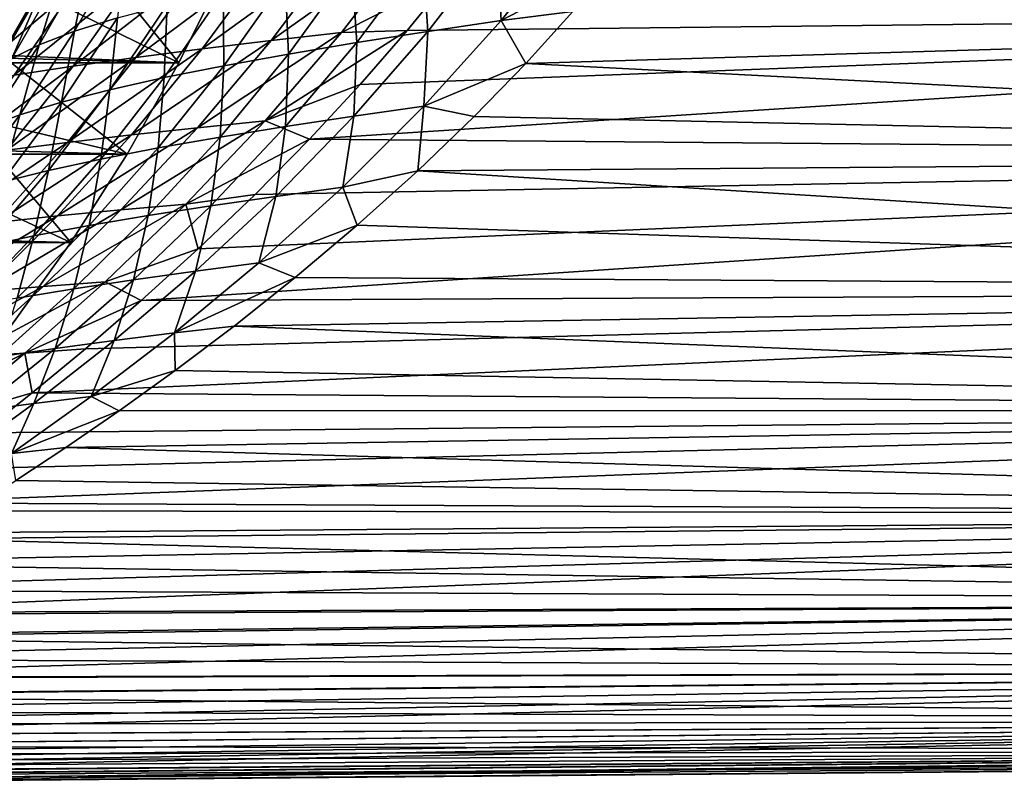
# Model space of a CAD drawing. Header units: metres. Extents: x -25 to 70, y -235 to 25.
# Tile 50 of 89: x 20 to 33, y -21 to -11. Entities that reach past the tile are written whole.
import ezdxf

# ---------------------------------------------------------------- set-up
doc = ezdxf.new("R2010")
doc.units = ezdxf.units.M
doc.layers.add('solid_10481012', color=7, linetype='CONTINUOUS')

msp = doc.modelspace()

# ---------------------------------------------------------------- linework, layer by layer
at = {"layer": 'solid_10481012'}
for points in [[(20.976313, -10.12164, 58.954617), (20.540585, -10.958255, 59.233902), (22.397039, -11.874133)], [(20.976313, -10.12164, 58.954617), (22.397039, -11.874133), (23.00703, -10.6442)], [(26.559839, -10.297205, 68.858559), (27.554012, -10.142735, 69.144646), (26.615364, -11.322109, 69.791542)], [(26.615364, -11.322109, 69.791542), (27.554012, -10.142735, 69.144646), (28.121138, -10.534995, 69.604301)], [(21.694298, -10.303293, 63.475674), (21.02984, -11.460983, 63.935711), (21.225471, -10.48841, 62.469246)], [(21.590794, -11.285913, 64.892632), (21.02984, -11.460983, 63.935711), (21.694298, -10.303293, 63.475674)], [(23.60376, -11.584401, 106.395744), (24.52582, -11.479198, 106.100449), (25.465052, -10.26228, 106.786171)], [(23.60376, -11.584401, 106.395744), (25.465052, -10.26228, 106.786171), (24.508986, -10.382828, 107.053917)], [(25.465052, -10.26228, 106.786171), (24.52582, -11.479198, 106.100449), (25.95425, -10.755632, 106.289513)], [(26.559839, -10.297205, 68.858559), (25.658276, -11.464714, 69.478348), (25.59112, -10.454626, 68.454712)], [(26.559839, -10.297205, 68.858559), (26.615364, -11.322109, 69.791542), (25.658276, -11.464714, 69.478348)], [(24.508986, -10.382828, 107.053917), (23.575048, -10.506339, 107.429764), (22.702595, -11.692915, 106.796051)], [(23.60376, -11.584401, 106.395744), (24.508986, -10.382828, 107.053917), (22.702595, -11.692915, 106.796051)], [(21.225471, -10.48841, 62.469246), (20.567286, -11.638981, 62.923553), (20.865503, -10.6761, 61.421799)], [(21.02984, -11.460983, 63.935711), (20.567286, -11.638981, 62.923553), (21.225471, -10.48841, 62.469246)], [(23.575048, -10.506339, 107.429764), (22.67618, -10.632813, 107.909874), (21.834536, -11.804739, 107.297607)], [(22.702595, -11.692915, 106.796051), (23.575048, -10.506339, 107.429764), (21.834536, -11.804739, 107.297607)], [(25.59112, -10.454626, 68.454712), (24.725309, -11.610615, 69.050613), (24.662706, -10.614996, 67.937668)], [(25.658276, -11.464714, 69.478348), (24.725309, -11.610615, 69.050613), (25.59112, -10.454626, 68.454712)], [(26.615364, -11.322109, 69.791542), (28.121138, -10.534995, 69.604301), (27.557829, -11.202178, 69.997009)], [(22.397039, -11.874133), (-22.397039, -11.874133), (-23.00703, -10.6442)], [(23.00703, -10.6442), (22.397039, -11.874133), (-23.00703, -10.6442)], [(20.865503, -10.6761, 61.421799), (20.208551, -11.819902, 61.871296), (20.618042, -10.86636, 60.350323)], [(20.567286, -11.638981, 62.923553), (20.208551, -11.819902, 61.871296), (20.865503, -10.6761, 61.421799)], [(22.67618, -10.632813, 107.909874), (21.824215, -10.762247, 108.488586), (21.010763, -11.91987, 107.894928)], [(21.834536, -11.804739, 107.297607), (22.67618, -10.632813, 107.909874), (21.010763, -11.91987, 107.894928)], [(24.662706, -10.614996, 67.937668), (23.830542, -11.75981, 68.512764), (23.788105, -10.778314, 67.314056)], [(24.725309, -11.610615, 69.050613), (23.830542, -11.75981, 68.512764), (24.662706, -10.614996, 67.937668)], [(21.824215, -10.762247, 108.488586), (21.028955, -10.894639, 109.158791), (20.240534, -12.038305, 108.5811)], [(21.010763, -11.91987, 107.894928), (21.824215, -10.762247, 108.488586), (20.240534, -12.038305, 108.5811)], [(23.788105, -10.778314, 67.314056), (22.986769, -11.912299, 67.871262), (22.978392, -10.944574, 66.592255)], [(23.830542, -11.75981, 68.512764), (22.986769, -11.912299, 67.871262), (23.788105, -10.778314, 67.314056)], [(24.52582, -11.479198, 106.100449), (25.386572, -11.451097, 105.868202), (25.95425, -10.755632, 106.289513)], [(50.402424, -11.174974, 105.784874), (25.95425, -10.755632, 106.289513), (25.386572, -11.451097, 105.868202)], [(21.028955, -10.894639, 109.158791), (20.298868, -11.029984, 109.912399), (19.531845, -12.16004, 109.348259)], [(20.240534, -12.038305, 108.5811), (21.028955, -10.894639, 109.158791), (19.531845, -12.16004, 109.348259)], [(20.618042, -10.86636, 60.350323), (19.957109, -12.003744, 60.795521), (20.072624, -11.772491, 59.539635)], [(20.208551, -11.819902, 61.871296), (19.957109, -12.003744, 60.795521), (20.618042, -10.86636, 60.350323)], [(20.618042, -10.86636, 60.350323), (20.072624, -11.772491, 59.539635), (20.540585, -10.958255, 59.233902)], [(20.540585, -10.958255, 59.233902), (20.072624, -11.772491, 59.539635), (22.397039, -11.874133)], [(22.978392, -10.944574, 66.592255), (22.204489, -12.068077, 67.134239), (22.24304, -11.113776, 65.781761)], [(22.986769, -11.912299, 67.871262), (22.204489, -12.068077, 67.134239), (22.978392, -10.944574, 66.592255)], [(22.24304, -11.113776, 65.781761), (21.492678, -12.227139, 66.310921), (21.590794, -11.285913, 64.892632)], [(22.204489, -12.068077, 67.134239), (21.492678, -12.227139, 66.310921), (22.24304, -11.113776, 65.781761)], [(50.402424, -11.174974, 105.784874), (24.771732, -12.157019, 105.402153), (24.106934, -12.873885, 104.886017)], [(50.402424, -13.095983, 104.421844), (50.402424, -11.174974, 105.784874), (24.106934, -12.873885, 104.886017)], [(50.402424, -11.174974, 105.784874), (25.386572, -11.451097, 105.868202), (24.771732, -12.157019, 105.402153)], [(26.615364, -11.322109, 69.791542), (27.557829, -11.202178, 69.997009), (26.941397, -11.882249, 70.431938)], [(50.402424, -11.174974, 70.215126), (26.941397, -11.882249, 70.431938), (27.557829, -11.202178, 69.997009)], [(50.402424, -11.174974, 70.215126), (50.402424, -13.095983, 71.578156), (26.941397, -11.882249, 70.431938)], [(21.590794, -11.285913, 64.892632), (20.859619, -12.389482, 65.411079), (21.02984, -11.460983, 63.935711)], [(21.492678, -12.227139, 66.310921), (20.859619, -12.389482, 65.411079), (21.590794, -11.285913, 64.892632)], [(25.605465, -12.444238, 70.502922), (26.615364, -11.322109, 69.791542), (26.941397, -11.882249, 70.431938)], [(25.658276, -11.464714, 69.478348), (26.615364, -11.322109, 69.791542), (25.605465, -12.444238, 70.502922)], [(21.02984, -11.460983, 63.935711), (20.31307, -12.555102, 64.445267), (20.567286, -11.638981, 62.923553)], [(20.859619, -12.389482, 65.411079), (20.31307, -12.555102, 64.445267), (21.02984, -11.460983, 63.935711)], [(23.526773, -12.635532, 105.344177), (24.771732, -12.157019, 105.402153), (25.386572, -11.451097, 105.868202)], [(24.52582, -11.479198, 106.100449), (23.526773, -12.635532, 105.344177), (25.386572, -11.451097, 105.868202)], [(25.658276, -11.464714, 69.478348), (25.605465, -12.444238, 70.502922), (24.688822, -12.574862, 70.160019)], [(25.658276, -11.464714, 69.478348), (24.688822, -12.574862, 70.160019), (24.725309, -11.610615, 69.050613)], [(23.60376, -11.584401, 106.395744), (22.702595, -11.692915, 106.796051), (21.774405, -12.819216, 106.096237)], [(22.640799, -12.72555, 105.669411), (23.60376, -11.584401, 106.395744), (21.774405, -12.819216, 106.096237)], [(22.640799, -12.72555, 105.669411), (23.526773, -12.635532, 105.344177), (24.52582, -11.479198, 106.100449)], [(22.640799, -12.72555, 105.669411), (24.52582, -11.479198, 106.100449), (23.60376, -11.584401, 106.395744)], [(20.567286, -11.638981, 62.923553), (19.859764, -12.723993, 63.425659), (20.208551, -11.819902, 61.871296)], [(20.31307, -12.555102, 64.445267), (19.859764, -12.723993, 63.425659), (20.567286, -11.638981, 62.923553)], [(22.702595, -11.692915, 106.796051), (21.834536, -11.804739, 107.297607), (20.93903, -12.91653, 106.621025)], [(21.774405, -12.819216, 106.096237), (22.702595, -11.692915, 106.796051), (20.93903, -12.91653, 106.621025)], [(24.725309, -11.610615, 69.050613), (23.794886, -12.709119, 69.706093), (23.830542, -11.75981, 68.512764)], [(24.688822, -12.574862, 70.160019), (23.794886, -12.709119, 69.706093), (24.725309, -11.610615, 69.050613)], [(20.072624, -11.772491, 59.539635), (19.574108, -12.562449, 59.872459), (21.721331, -13.069289)], [(20.072624, -11.772491, 59.539635), (21.721331, -13.069289), (22.397039, -11.874133)], [(21.834536, -11.804739, 107.297607), (21.010763, -11.91987, 107.894928), (20.145149, -13.017489, 107.238457)], [(20.93903, -12.91653, 106.621025), (21.834536, -11.804739, 107.297607), (20.145149, -13.017489, 107.238457)], [(23.830542, -11.75981, 68.512764), (22.936903, -12.847008, 69.145447), (22.986769, -11.912299, 67.871262)], [(23.794886, -12.709119, 69.706093), (22.936903, -12.847008, 69.145447), (23.830542, -11.75981, 68.512764)], [(21.721331, -13.069289), (-21.721331, -13.069289), (-22.397039, -11.874133)], [(22.397039, -11.874133), (21.721331, -13.069289), (-22.397039, -11.874133)], [(21.010763, -11.91987, 107.894928), (20.240534, -12.038305, 108.5811), (19.401443, -13.12209, 107.941826)], [(20.145149, -13.017489, 107.238457), (21.010763, -11.91987, 107.894928), (19.401443, -13.12209, 107.941826)], [(22.986769, -11.912299, 67.871262), (22.126917, -12.988526, 68.484314), (22.204489, -12.068077, 67.134239)], [(22.936903, -12.847008, 69.145447), (22.126917, -12.988526, 68.484314), (22.986769, -11.912299, 67.871262)], [(25.605465, -12.444238, 70.502922), (26.941397, -11.882249, 70.431938), (26.265049, -12.578065, 70.915878)], [(50.402424, -13.095983, 71.578156), (26.265049, -12.578065, 70.915878), (26.941397, -11.882249, 70.431938)], [(22.204489, -12.068077, 67.134239), (21.374807, -13.133671, 67.730576), (21.492678, -12.227139, 66.310921)], [(22.126917, -12.988526, 68.484314), (21.374807, -13.133671, 67.730576), (22.204489, -12.068077, 67.134239)], [(21.492678, -12.227139, 66.310921), (20.689022, -13.282437, 66.893166), (20.859619, -12.389482, 65.411079)], [(21.374807, -13.133671, 67.730576), (20.689022, -13.282437, 66.893166), (21.492678, -12.227139, 66.310921)], [(23.526773, -12.635532, 105.344177), (24.106934, -12.873885, 104.886017), (24.771732, -12.157019, 105.402153)], [(20.859619, -12.389482, 65.411079), (20.077358, -13.434819, 65.98156), (20.31307, -12.555102, 64.445267)], [(20.689022, -13.282437, 66.893166), (20.077358, -13.434819, 65.98156), (20.859619, -12.389482, 65.411079)], [(24.542002, -13.502925, 71.271912), (25.605465, -12.444238, 70.502922), (25.523842, -13.289943, 71.455307)], [(24.688822, -12.574862, 70.160019), (25.605465, -12.444238, 70.502922), (24.542002, -13.502925, 71.271912)], [(25.605465, -12.444238, 70.502922), (26.265049, -12.578065, 70.915878), (25.523842, -13.289943, 71.455307)], [(19.574108, -12.562449, 59.872459), (19.045757, -13.327907, 60.233715), (20.981876, -14.22615)], [(20.31307, -12.555102, 64.445267), (19.547112, -13.590813, 65.005943), (19.859764, -12.723993, 63.425659)], [(20.077358, -13.434819, 65.98156), (19.547112, -13.590813, 65.005943), (20.31307, -12.555102, 64.445267)], [(19.574108, -12.562449, 59.872459), (20.981876, -14.22615), (21.721331, -13.069289)], [(21.638454, -13.800388, 104.881248), (22.487547, -13.725051, 104.524467), (23.526773, -12.635532, 105.344177)], [(21.638454, -13.800388, 104.881248), (23.526773, -12.635532, 105.344177), (22.640799, -12.72555, 105.669411)], [(23.526773, -12.635532, 105.344177), (22.487547, -13.725051, 104.524467), (24.106934, -12.873885, 104.886017)], [(24.688822, -12.574862, 70.160019), (24.542002, -13.502925, 71.271912), (23.667578, -13.62233, 70.897644)], [(24.688822, -12.574862, 70.160019), (23.667578, -13.62233, 70.897644), (23.794886, -12.709119, 69.706093)], [(50.402424, -13.095983, 71.578156), (25.523842, -13.289943, 71.455307), (26.265049, -12.578065, 70.915878)], [(22.640799, -12.72555, 105.669411), (21.774405, -12.819216, 106.096237), (20.807558, -13.879704, 105.335915)], [(21.638454, -13.800388, 104.881248), (22.640799, -12.72555, 105.669411), (20.807558, -13.879704, 105.335915)], [(23.794886, -12.709119, 69.706093), (22.814371, -13.745696, 70.416176), (22.936903, -12.847008, 69.145447)], [(23.667578, -13.62233, 70.897644), (22.814371, -13.745696, 70.416176), (23.794886, -12.709119, 69.706093)], [(21.774405, -12.819216, 106.096237), (20.93903, -12.91653, 106.621025), (20.005491, -13.962995, 105.884949)], [(20.807558, -13.879704, 105.335915), (21.774405, -12.819216, 106.096237), (20.005491, -13.962995, 105.884949)], [(22.936903, -12.847008, 69.145447), (21.994761, -13.873021, 69.831635), (22.126917, -12.988526, 68.484314)], [(22.814371, -13.745696, 70.416176), (21.994761, -13.873021, 69.831635), (22.936903, -12.847008, 69.145447)], [(22.487547, -13.725051, 104.524467), (23.393871, -13.59742, 104.317131), (24.106934, -12.873885, 104.886017)], [(50.402424, -13.095983, 104.421844), (24.106934, -12.873885, 104.886017), (23.393871, -13.59742, 104.317131)], [(20.93903, -12.91653, 106.621025), (20.145149, -13.017489, 107.238457), (19.241991, -14.050259, 106.523239)], [(20.005491, -13.962995, 105.884949), (20.93903, -12.91653, 106.621025), (19.241991, -14.050259, 106.523239)], [(22.126917, -12.988526, 68.484314), (21.219999, -14.004303, 69.15004), (21.374807, -13.133671, 67.730576)], [(21.994761, -13.873021, 69.831635), (21.219999, -14.004303, 69.15004), (22.126917, -12.988526, 68.484314)], [(20.981876, -14.22615), (-20.981876, -14.22615), (-21.721331, -13.069289)], [(21.721331, -13.069289), (20.981876, -14.22615), (-21.721331, -13.069289)], [(21.374807, -13.133671, 67.730576), (20.499317, -14.139538, 68.379005), (20.689022, -13.282437, 66.893166)], [(21.219999, -14.004303, 69.15004), (20.499317, -14.139538, 68.379005), (21.374807, -13.133671, 67.730576)], [(50.402424, -13.095983, 104.421844), (22.650984, -14.30866, 103.705933), (21.902084, -14.987823, 103.068413)], [(50.402424, -14.852301, 102.852303), (50.402424, -13.095983, 104.421844), (21.902084, -14.987823, 103.068413)], [(50.402424, -13.095983, 104.421844), (23.393871, -13.59742, 104.317131), (22.650984, -14.30866, 103.705933)], [(50.402424, -13.095983, 71.578156), (50.402424, -14.852301, 73.147697), (25.523842, -13.289943, 71.455307)], [(19.045757, -13.327907, 60.233715), (20.180984, -15.341129), (20.981876, -14.22615)], [(20.689022, -13.282437, 66.893166), (19.840607, -14.278721, 67.527138), (20.077358, -13.434819, 65.98156)], [(20.499317, -14.139538, 68.379005), (19.840607, -14.278721, 67.527138), (20.689022, -13.282437, 66.893166)], [(24.542002, -13.502925, 71.271912), (25.523842, -13.289943, 71.455307), (24.733515, -13.999961, 72.04245)], [(50.402424, -14.852301, 73.147697), (24.733515, -13.999961, 72.04245), (25.523842, -13.289943, 71.455307)], [(23.445139, -14.493358, 72.090027), (24.542002, -13.502925, 71.271912), (24.733515, -13.999961, 72.04245)], [(23.667578, -13.62233, 70.897644), (24.542002, -13.502925, 71.271912), (23.445139, -14.493358, 72.090027)], [(22.487547, -13.725051, 104.524467), (22.650984, -14.30866, 103.705933), (23.393871, -13.59742, 104.317131)], [(23.667578, -13.62233, 70.897644), (23.445139, -14.493358, 72.090027), (22.613234, -14.60248, 71.683655)], [(23.667578, -13.62233, 70.897644), (22.613234, -14.60248, 71.683655), (22.814371, -13.745696, 70.416176)], [(20.617352, -14.802057, 104.039574), (21.430071, -14.740708, 103.650536), (22.487547, -13.725051, 104.524467)], [(20.617352, -14.802057, 104.039574), (22.487547, -13.725051, 104.524467), (21.638454, -13.800388, 104.881248)], [(22.487547, -13.725051, 104.524467), (21.430071, -14.740708, 103.650536), (22.650984, -14.30866, 103.705933)], [(22.814371, -13.745696, 70.416176), (21.801003, -14.715878, 71.174164), (21.994761, -13.873021, 69.831635)], [(22.613234, -14.60248, 71.683655), (21.801003, -14.715878, 71.174164), (22.814371, -13.745696, 70.416176)], [(20.807558, -13.879704, 105.335915), (20.005491, -13.962995, 105.884949), (19.052002, -14.937639, 105.09594)], [(19.821398, -14.867702, 104.522499), (20.807558, -13.879704, 105.335915), (19.052002, -14.937639, 105.09594)], [(21.638454, -13.800388, 104.881248), (20.807558, -13.879704, 105.335915), (19.821398, -14.867702, 104.522499)], [(20.617352, -14.802057, 104.039574), (21.638454, -13.800388, 104.881248), (19.821398, -14.867702, 104.522499)], [(21.994761, -13.873021, 69.831635), (21.019922, -14.833554, 70.565529), (21.219999, -14.004303, 69.15004)], [(21.801003, -14.715878, 71.174164), (21.019922, -14.833554, 70.565529), (21.994761, -13.873021, 69.831635)], [(21.219999, -14.004303, 69.15004), (20.280424, -14.955503, 69.863533), (20.499317, -14.139538, 68.379005)], [(21.019922, -14.833554, 70.565529), (20.280424, -14.955503, 69.863533), (21.219999, -14.004303, 69.15004)], [(23.445139, -14.493358, 72.090027), (24.733515, -13.999961, 72.04245), (23.921516, -14.684555, 72.660278)], [(50.402424, -14.852301, 73.147697), (23.921516, -14.684555, 72.660278), (24.733515, -13.999961, 72.04245)], [(20.499317, -14.139538, 68.379005), (19.591066, -15.08172, 69.075485), (19.840607, -14.278721, 67.527138)], [(20.280424, -14.955503, 69.863533), (19.591066, -15.08172, 69.075485), (20.499317, -14.139538, 68.379005)], [(20.981876, -14.22615), (20.180984, -15.341129), (-20.981876, -14.22615)], [(21.430071, -14.740708, 103.650536), (21.902084, -14.987823, 103.068413), (22.650984, -14.30866, 103.705933)], [(22.338552, -15.408778, 72.945747), (23.445139, -14.493358, 72.090027), (23.921516, -14.684555, 72.660278)], [(22.613234, -14.60248, 71.683655), (23.445139, -14.493358, 72.090027), (22.338552, -15.408778, 72.945747)], [(22.613234, -14.60248, 71.683655), (22.338552, -15.408778, 72.945747), (21.547846, -15.508814, 72.507607)], [(22.613234, -14.60248, 71.683655), (21.547846, -15.508814, 72.507607), (21.801003, -14.715878, 71.174164)], [(22.338552, -15.408778, 72.945747), (23.921516, -14.684555, 72.660278), (23.119015, -15.322355, 73.287216)], [(50.402424, -14.852301, 73.147697), (23.119015, -15.322355, 73.287216), (23.921516, -14.684555, 72.660278)], [(20.617352, -14.802057, 104.039574), (19.821398, -14.867702, 104.522499), (18.838253, -15.775817, 103.666901)], [(19.601276, -15.722741, 103.156395), (20.617352, -14.802057, 104.039574), (18.838253, -15.775817, 103.666901)], [(19.601276, -15.722741, 103.156395), (20.379601, -15.674267, 102.735504), (21.430071, -14.740708, 103.650536)], [(19.601276, -15.722741, 103.156395), (21.430071, -14.740708, 103.650536), (20.617352, -14.802057, 104.039574)], [(21.430071, -14.740708, 103.650536), (20.379601, -15.674267, 102.735504), (21.902084, -14.987823, 103.068413)], [(21.801003, -14.715878, 71.174164), (20.775232, -15.613432, 71.970711), (21.019922, -14.833554, 70.565529)], [(21.547846, -15.508814, 72.507607), (20.775232, -15.613432, 71.970711), (21.801003, -14.715878, 71.174164)], [(21.019922, -14.833554, 70.565529), (20.03126, -15.722631, 71.338852), (20.280424, -14.955503, 69.863533)], [(20.775232, -15.613432, 71.970711), (20.03126, -15.722631, 71.338852), (21.019922, -14.833554, 70.565529)], [(50.402424, -14.852301, 102.852303), (21.17264, -15.617412, 102.424248), (20.475794, -16.192616, 101.784782)], [(50.402424, -16.421843, 101.095985), (50.402424, -14.852301, 102.852303), (20.475794, -16.192616, 101.784782)], [(50.402424, -14.852301, 102.852303), (21.902084, -14.987823, 103.068413), (21.17264, -15.617412, 102.424248)], [(50.402424, -14.852301, 73.147697), (50.402424, -16.421843, 74.904015), (23.119015, -15.322355, 73.287216)], [(20.379601, -15.674267, 102.735504), (21.17264, -15.617412, 102.424248), (21.902084, -14.987823, 103.068413)], [(22.338552, -15.408778, 72.945747), (23.119015, -15.322355, 73.287216), (22.347557, -15.903421, 73.907173)], [(50.402424, -16.421843, 74.904015), (22.347557, -15.903421, 73.907173), (23.119015, -15.322355, 73.287216)], [(21.249081, -16.241575, 73.823715), (22.338552, -15.408778, 72.945747), (22.347557, -15.903421, 73.907173)], [(21.547846, -15.508814, 72.507607), (22.338552, -15.408778, 72.945747), (21.249081, -16.241575, 73.823715)], [(21.547846, -15.508814, 72.507607), (21.249081, -16.241575, 73.823715), (20.496672, -16.333992, 73.355309)], [(21.547846, -15.508814, 72.507607), (20.496672, -16.333992, 73.355309), (20.775232, -15.613432, 71.970711)], [(18.615204, -16.555641, 102.248047), (19.362154, -16.518711, 101.796585), (20.379601, -15.674267, 102.735504)], [(18.615204, -16.555641, 102.248047), (20.379601, -15.674267, 102.735504), (19.601276, -15.722741, 103.156395)], [(20.379601, -15.674267, 102.735504), (19.362154, -16.518711, 101.796585), (20.475794, -16.192616, 101.784782)], [(20.775232, -15.613432, 71.970711), (19.76075, -16.431282, 72.792755), (20.03126, -15.722631, 71.338852)], [(20.496672, -16.333992, 73.355309), (19.76075, -16.431282, 72.792755), (20.775232, -15.613432, 71.970711)], [(20.379601, -15.674267, 102.735504), (20.475794, -16.192616, 101.784782), (21.17264, -15.617412, 102.424248)], [(21.249081, -16.241575, 73.823715), (22.347557, -15.903421, 73.907173), (21.613115, -16.430563, 74.51535)], [(50.402424, -16.421843, 74.904015), (21.613115, -16.430563, 74.51535), (22.347557, -15.903421, 73.907173)], [(19.362154, -16.518711, 101.796585), (19.814119, -16.71727, 101.152931), (20.475794, -16.192616, 101.784782)], [(50.402424, -16.421843, 101.095985), (20.475794, -16.192616, 101.784782), (19.814119, -16.71727, 101.152931)], [(20.2033, -16.986828, 74.706657), (21.249081, -16.241575, 73.823715), (21.613115, -16.430563, 74.51535)], [(20.496672, -16.333992, 73.355309), (21.249081, -16.241575, 73.823715), (20.2033, -16.986828, 74.706657)], [(20.496672, -16.333992, 73.355309), (20.2033, -16.986828, 74.706657), (19.485094, -17.073027, 74.210419)], [(20.496672, -16.333992, 73.355309), (19.485094, -17.073027, 74.210419), (19.76075, -16.431282, 72.792755)], [(50.402424, -16.421843, 101.095985), (19.187979, -17.196033, 100.529793), (18.597017, -17.633272, 99.915802)], [(50.402424, -17.78487, 99.174973), (50.402424, -16.421843, 101.095985), (18.597017, -17.633272, 99.915802)], [(50.402424, -16.421843, 101.095985), (19.814119, -16.71727, 101.152931), (19.187979, -17.196033, 100.529793)], [(20.2033, -16.986828, 74.706657), (21.613115, -16.430563, 74.51535), (20.917698, -16.908609, 75.109848)], [(50.402424, -16.421843, 74.904015), (20.917698, -16.908609, 75.109848), (21.613115, -16.430563, 74.51535)], [(50.402424, -16.421843, 74.904015), (50.402424, -17.78487, 76.825027), (20.917698, -16.908609, 75.109848)], [(20.2033, -16.986828, 74.706657), (20.917698, -16.908609, 75.109848), (20.262144, -17.342133, 75.6894)], [(50.402424, -17.78487, 76.825027), (20.262144, -17.342133, 75.6894), (20.917698, -16.908609, 75.109848)], [(50.402424, -17.78487, 76.825027), (19.642191, -17.737995, 76.257172), (20.262144, -17.342133, 75.6894)], [(50.402424, -17.78487, 99.174973), (18.597017, -17.633272, 99.915802), (18.038324, -18.034477, 99.308578)], [(50.402424, -17.78487, 99.174973), (16.997904, -18.752569, 98.092278), (16.50699, -19.079088, 97.470154)], [(50.402424, -18.924244, 97.113434), (50.402424, -17.78487, 99.174973), (16.50699, -19.079088, 97.470154)], [(50.402424, -17.78487, 99.174973), (17.507072, -18.405695, 98.702995), (16.997904, -18.752569, 98.092278)], [(50.402424, -17.78487, 99.174973), (18.038324, -18.034477, 99.308578), (17.507072, -18.405695, 98.702995)], [(50.402424, -17.78487, 76.825027), (19.048895, -18.104824, 76.821167), (19.642191, -17.737995, 76.257172)], [(50.402424, -17.78487, 76.825027), (50.402424, -18.924244, 78.886566), (19.048895, -18.104824, 76.821167)], [(50.402424, -18.924244, 78.886566), (18.472162, -18.450792, 77.391823), (19.048895, -18.104824, 76.821167)], [(50.402424, -18.924244, 78.886566), (17.903444, -18.782267, 77.979881), (18.472162, -18.450792, 77.391823)], [(50.402424, -18.924244, 78.886566), (17.341829, -19.100618, 78.589821), (17.903444, -18.782267, 77.979881)], [(50.402424, -18.924244, 97.113434), (15.591314, -19.668125, 96.197609), (15.179434, -19.925009, 95.561951)], [(50.402424, -19.825632, 94.937286), (50.402424, -18.924244, 97.113434), (15.179434, -19.925009, 95.561951)], [(50.402424, -18.924244, 97.113434), (16.035891, -19.385315, 96.836296), (15.591314, -19.668125, 96.197609)], [(50.402424, -18.924244, 97.113434), (16.50699, -19.079088, 97.470154), (16.035891, -19.385315, 96.836296)], [(50.402424, -18.924244, 78.886566), (16.796692, -19.401501, 79.215385), (17.341829, -19.100618, 78.589821)], [(50.402424, -18.924244, 78.886566), (50.402424, -19.825632, 81.062714), (16.796692, -19.401501, 79.215385)], [(50.402424, -19.825632, 81.062714), (16.278774, -19.68025, 79.847206), (16.796692, -19.401501, 79.215385)], [(50.402424, -19.825632, 81.062714), (15.796875, -19.933558, 80.475861), (16.278774, -19.68025, 79.847206)], [(50.402424, -19.825632, 94.937286), (14.169669, -20.535664, 93.731606), (13.90715, -20.690254, 93.155174)], [(50.402424, -20.477703, 92.673904), (50.402424, -19.825632, 94.937286), (13.90715, -20.690254, 93.155174)], [(50.402424, -19.825632, 94.937286), (14.468399, -20.3577, 94.325943), (14.169669, -20.535664, 93.731606)], [(50.402424, -19.825632, 94.937286), (14.804688, -20.15469, 94.936638), (14.468399, -20.3577, 94.325943)], [(50.402424, -19.825632, 94.937286), (15.179434, -19.925009, 95.561951), (14.804688, -20.15469, 94.936638)], [(50.402424, -19.825632, 81.062714), (15.356226, -20.160109, 81.093964), (15.796875, -19.933558, 80.475861)], [(50.402424, -19.825632, 81.062714), (50.402424, -20.477703, 83.326096), (15.356226, -20.160109, 81.093964)], [(50.402424, -20.477703, 83.326096), (14.958437, -20.360407, 81.69722), (15.356226, -20.160109, 81.093964)], [(50.402424, -20.477703, 83.326096), (14.603945, -20.535471, 82.281822), (14.958437, -20.360407, 81.69722)], [(50.402424, -20.477703, 92.673904), (13.178622, -21.113176, 91.027771), (13.065208, -21.179487, 90.530838)], [(50.402424, -20.872255, 90.351738), (50.402424, -20.477703, 92.673904), (13.065208, -21.179487, 90.530838)], [(50.402424, -20.477703, 92.673904), (13.317292, -21.032778, 91.536133), (13.178622, -21.113176, 91.027771)], [(50.402424, -20.477703, 92.673904), (13.483333, -20.936756, 92.058624), (13.317292, -21.032778, 91.536133)], [(50.402424, -20.477703, 92.673904), (13.679139, -20.823261, 92.597725), (13.483333, -20.936756, 92.058624)], [(50.402424, -20.477703, 92.673904), (13.90715, -20.690254, 93.155174), (13.679139, -20.823261, 92.597725)], [(50.402424, -20.477703, 83.326096), (14.019011, -20.817051, 83.387932), (14.291911, -20.686831, 82.844978)], [(50.402424, -20.477703, 83.326096), (50.402424, -20.872255, 85.648262), (14.019011, -20.817051, 83.387932)], [(50.402424, -20.477703, 83.326096), (14.291911, -20.686831, 82.844978), (14.603945, -20.535471, 82.281822)], [(50.402424, -20.872255, 90.351738), (12.863059, -21.303782, 89.095428), (12.834632, -21.33144, 88.177032)], [(50.402424, -21.004326, 88), (50.402424, -20.872255, 90.351738), (12.834632, -21.33144, 88.177032)], [(50.402424, -20.872255, 90.351738), (12.975524, -21.232819, 90.043678), (12.863059, -21.303782, 89.095428)], [(50.402424, -20.872255, 90.351738), (13.065208, -21.179487, 90.530838), (12.975524, -21.232819, 90.043678)], [(50.402424, -20.872255, 85.648262), (13.122874, -21.225241, 85.892036), (13.248013, -21.17115, 85.41346)], [(50.402424, -20.872255, 85.648262), (50.402424, -21.004326, 88), (13.122874, -21.225241, 85.892036)], [(50.402424, -20.872255, 85.648262), (13.248013, -21.17115, 85.41346), (13.398355, -21.104383, 84.924812)], [(50.402424, -20.872255, 85.648262), (13.398355, -21.104383, 84.924812), (13.575447, -21.023972, 84.425301)], [(50.402424, -20.872255, 85.648262), (13.575447, -21.023972, 84.425301), (13.781353, -20.928734, 83.913757)], [(50.402424, -20.872255, 85.648262), (13.781353, -20.928734, 83.913757), (14.019011, -20.817051, 83.387932)], [(50.402424, -21.004326, 88), (12.834632, -21.33144, 88.177032), (12.886747, -21.319376, 87.274437)], [(50.402424, -21.004326, 88), (12.886747, -21.319376, 87.274437), (13.021724, -21.267479, 86.360977)], [(50.402424, -21.004326, 88), (13.021724, -21.267479, 86.360977), (13.122874, -21.225241, 85.892036)]]:
    msp.add_3dface(points, dxfattribs=at)

doc.saveas('drawing.dxf')
